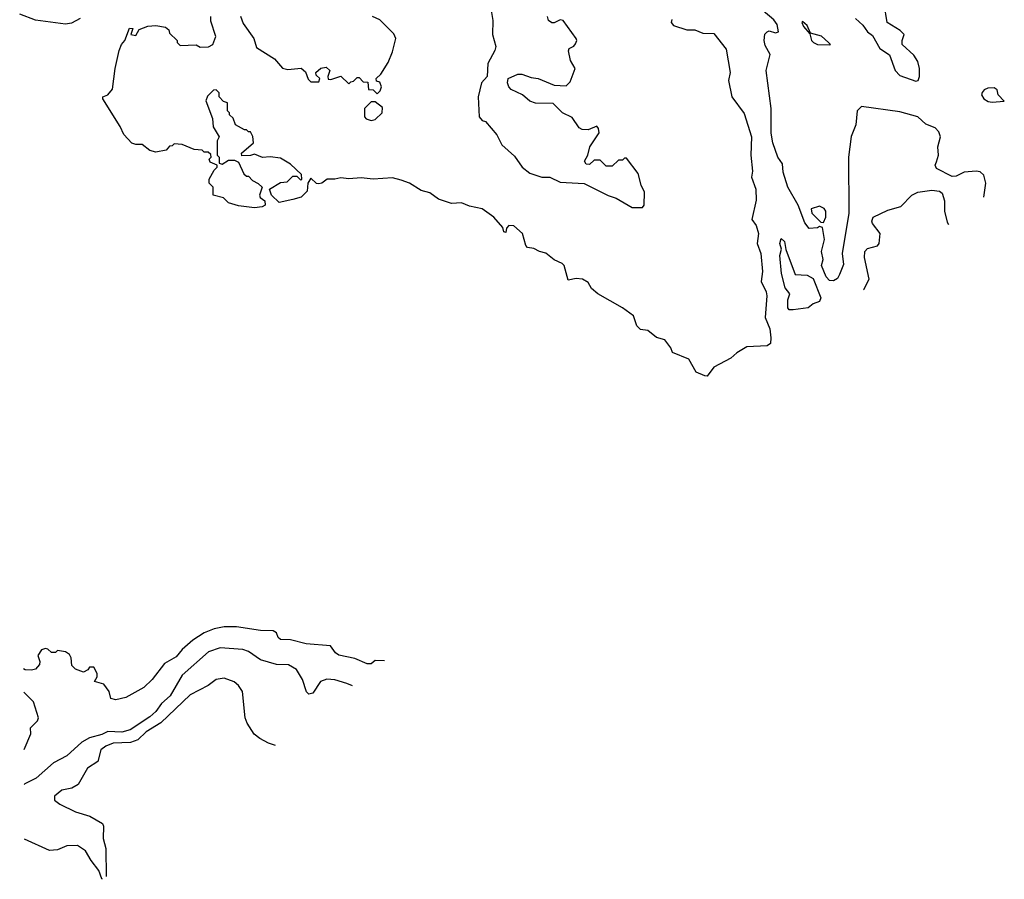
# Model space of a CAD drawing. Extents: x 2239805 to 2396427, y 665731 to 772158.
# Tile 198 of 256: x 2349777 to 2354675, y 665731 to 670008. Entities that reach past the tile are written whole.
import ezdxf

# ---------------------------------------------------------------- set-up
doc = ezdxf.new("R2010")
doc.units = 0

msp = doc.modelspace()

# ---------------------------------------------------------------- linework, layer by layer
at = {"layer": '0CON05XD'}
for points in [[(2352111.8, 670115), (2352130.8, 670005), (2352128.6, 669935), (2352145.8, 669874.2), (2352141.2, 669855), (2352105, 669790), (2352103.3, 669725), (2352074.2, 669695), (2352057.1, 669625), (2352063.3, 669525), (2352077.5, 669507.5), (2352095, 669501.2), (2352151.2, 669435), (2352175.5, 669385.5), (2352238.7, 669328.7), (2352276.2, 669275), (2352314.5, 669244.5), (2352375, 669224.3), (2352415, 669224.2), (2352465, 669200), (2352585, 669193.3), (2352705, 669133.3), (2352745, 669120), (2352824.1, 669074.1), (2352875, 669073.3)], [(2354572.6, 669125.7), (2354583.6, 669195), (2354573.5, 669235), (2354555, 669251.1), (2354535, 669254.7), (2354475, 669248.9), (2354435, 669229.2), (2354415, 669228.4), (2354337.4, 669267.4), (2354331.1, 669285), (2354338.2, 669301.8), (2354347.9, 669335), (2354344.6, 669375.4), (2354356.9, 669425), (2354349.7, 669449.7), (2354330.3, 669470.3), (2354285, 669488.8), (2354245, 669525.4), (2354155, 669549.4), (2353965, 669575.7), (2353942.5, 669555), (2353935.7, 669485), (2353912.4, 669427.6), (2353899.6, 669325), (2353900.9, 669045), (2353868.9, 668845), (2353875, 668790), (2353855, 668740), (2353845, 668721.2), (2353825, 668708.8), (2353805, 668711.2), (2353789.1, 668729.1), (2353766, 668785), (2353773.3, 668815), (2353766.2, 668855), (2353780, 668915), (2353770, 668975), (2353755, 668980), (2353745, 668972.5), (2353705, 668970), (2353682, 668998), (2353650, 669085), (2353597.7, 669175), (2353575, 669250), (2353571.2, 669291.2), (2353548.9, 669325), (2353524.2, 669395), (2353515.5, 669444.5), (2353515.7, 669565.7), (2353489.6, 669755), (2353510.8, 669835), (2353485, 669880), (2353480.6, 669905), (2353484.3, 669935.7), (2353495, 669947.5), (2353505, 669952.5), (2353537, 669943), (2353552.5, 669947.5), (2353545.6, 669985), (2353528.3, 670008.3), (2353475, 670052.5)], [(2353934, 670015), (2353970.8, 669980.8), (2353995, 669947.5), (2354019.6, 669929.6), (2354055.6, 669865), (2354103.3, 669833.3), (2354131.9, 669755), (2354155, 669730.7), (2354235, 669702), (2354246.7, 669705), (2354253.3, 669725), (2354253.3, 669765), (2354245, 669800), (2354225, 669832.5), (2354167.5, 669885), (2354166.7, 669905), (2354176.2, 669935), (2354156.7, 669955), (2354092.5, 669995), (2354077, 670087)], [(2350077.1, 670015), (2350035, 669991.5), (2350004.4, 669985.6), (2349855, 670005.5), (2349777.1, 670035.6)], [(2353020.7, 670009.3), (2353017.5, 669995), (2353029.3, 669979.3), (2353095, 669957.5), (2353135, 669958), (2353175, 669942), (2353229.5, 669939.5), (2353291.2, 669861.2), (2353311.2, 669745), (2353303.3, 669705), (2353320, 669625), (2353380.8, 669540.8), (2353416.9, 669425), (2353414.5, 669335), (2353422.2, 669255), (2353418.2, 669225), (2353438.4, 669165), (2353441.2, 669111.2), (2353419.4, 669015), (2353440.5, 668985), (2353451.5, 668945), (2353446.2, 668895), (2353463.1, 668845), (2353472, 668755), (2353465.8, 668705), (2353490.6, 668655), (2353494.4, 668635), (2353486.1, 668526.1), (2353509.4, 668469.4), (2353514.2, 668425), (2353512, 668398), (2353495, 668386), (2353395, 668380), (2353345, 668351.2), (2353315, 668324), (2353230.8, 668279.2), (2353196.7, 668235), (2353185, 668236.2), (2353142.5, 668255), (2353105, 668320), (2353025, 668352.5), (2353016.7, 668375), (2352985.8, 668415.8), (2352945, 668426.7), (2352901.7, 668461.7), (2352865, 668467.5), (2352847.5, 668485), (2352830, 668535), (2352775, 668574.3), (2352653.8, 668645), (2352621.2, 668671.2), (2352605, 668700), (2352577.3, 668717.3), (2352545, 668721.2), (2352505, 668712.5), (2352486.2, 668785), (2352475.8, 668795.8), (2352435, 668814.2), (2352395, 668847.5), (2352362.5, 668855), (2352335, 668870), (2352302.5, 668875), (2352294.2, 668884.2), (2352277.5, 668945), (2352235, 668982.5), (2352210, 668985), (2352198.3, 668971.7), (2352195, 668950), (2352185, 668952.5), (2352180, 668975), (2352136.4, 669026.4), (2352077.7, 669067.7), (2352015, 669080.4), (2351975, 669097.5), (2351925, 669094.6), (2351861.2, 669115), (2351817.1, 669147.1), (2351775, 669159.2), (2351715.6, 669195.6), (2351675, 669210.6), (2351632.3, 669222.3), (2351535, 669214.3), (2351475, 669222), (2351415, 669217.1), (2351375, 669222), (2351345, 669214.3), (2351305.8, 669214.2), (2351280, 669195), (2351265, 669191.2), (2351253.9, 669193.9), (2351225, 669220), (2351210, 669195), (2351207.5, 669155), (2351177.5, 669125), (2351135, 669113.3), (2351068.3, 669098.3), (2351030, 669135), (2351020, 669165), (2351075, 669197.5), (2351108.3, 669201.7), (2351135, 669230), (2351155, 669230), (2351175, 669210), (2351180, 669215), (2351178.3, 669238.3), (2351125, 669290), (2351075, 669320), (2351023.6, 669326.4), (2350985, 669323.3), (2350945, 669340), (2350925, 669332.5), (2350881.7, 669331.7), (2350880, 669345), (2350940, 669395), (2350937, 669427), (2350925, 669450), (2350915, 669450), (2350905, 669460), (2350895, 669460), (2350850, 669485), (2350838.3, 669518.3), (2350820, 669535), (2350820, 669545), (2350810, 669555), (2350810, 669595), (2350791.7, 669601.7), (2350770, 669625), (2350770, 669645), (2350755, 669660), (2350741.7, 669658.3), (2350711.7, 669628.3), (2350702.5, 669605), (2350737, 669517), (2350740, 669475), (2350770, 669425), (2350760, 669405), (2350760, 669335), (2350770, 669325), (2350770, 669295), (2350785, 669290), (2350815, 669310), (2350845, 669310), (2350865, 669300), (2350891.7, 669241.7), (2350905, 669230), (2350915, 669230), (2350935, 669207.5), (2350963.6, 669193.6), (2350982.5, 669175), (2350970, 669135), (2350973.6, 669123.6), (2350997, 669107), (2350997.5, 669085), (2350983, 669077), (2350945, 669072), (2350865, 669082), (2350815, 669097.5), (2350791.7, 669121.7), (2350740, 669135), (2350740, 669175), (2350720, 669195), (2350720, 669215), (2350745, 669260), (2350760, 669275), (2350760, 669285), (2350725, 669300), (2350720, 669315), (2350730, 669325), (2350728.3, 669338.3), (2350715, 669350), (2350695, 669350), (2350685, 669360), (2350645, 669362.5), (2350585, 669387.5), (2350545, 669390), (2350535, 669380), (2350521.7, 669378.3), (2350505, 669360), (2350455, 669350), (2350425, 669356.7), (2350387, 669387), (2350355, 669386.7), (2350335, 669393.8), (2350295, 669437.5), (2350277.3, 669477.3), (2350190, 669615), (2350190, 669625), (2350216.1, 669633.9), (2350238, 669662), (2350251.2, 669765), (2350271.2, 669855), (2350283.8, 669885), (2350300, 669905), (2350323, 669967), (2350340, 669965), (2350330, 669935), (2350355, 669930), (2350371.2, 669958.8), (2350415, 669976.2), (2350455, 669980), (2350501.7, 669971.7), (2350518.3, 669958.3), (2350521.7, 669941.7), (2350560, 669905), (2350560, 669895), (2350575, 669880), (2350655, 669882.5), (2350675, 669872.5), (2350717, 669873), (2350737.5, 669885), (2350752.5, 669925), (2350728.3, 670001.7), (2350727.5, 670025)], [(2350875.8, 670025.8), (2350889.3, 669989.3), (2350942.5, 669915), (2350955, 669870), (2351045, 669813.3), (2351085, 669767.5), (2351110.7, 669760.7), (2351177, 669767), (2351198.3, 669748.3), (2351211.7, 669711.7), (2351225, 669700), (2351265, 669700), (2351270, 669715), (2351251.7, 669731.7), (2351250, 669745), (2351275, 669767.5), (2351301.7, 669771.7), (2351320, 669755), (2351310, 669725), (2351311.7, 669711.7), (2351325, 669710), (2351375, 669727.5), (2351415, 669690), (2351425, 669700), (2351438.3, 669701.7), (2351455, 669720), (2351465, 669720), (2351485, 669700), (2351508.3, 669698.3), (2351511.7, 669661.7), (2351535, 669660), (2351555, 669640), (2351570, 669655), (2351577.5, 669675), (2351568.3, 669698.3), (2351551.7, 669701.7), (2351550, 669715), (2351573, 669737), (2351610, 669795), (2351631.7, 669848.3), (2351648.8, 669915), (2351637.7, 669937.7), (2351568.3, 670008.3), (2351532.5, 670025)], [(2352875, 669073.3), (2352883.3, 669085), (2352885, 669150), (2352868.8, 669185), (2352853.6, 669243.6), (2352795, 669320), (2352785, 669320), (2352775, 669310), (2352755, 669310), (2352725, 669280), (2352695, 669280), (2352665, 669310), (2352635, 669310), (2352611.7, 669288.3), (2352595, 669290), (2352587.5, 669305), (2352602.5, 669335), (2352612.5, 669375), (2352660, 669445), (2352657, 669467), (2352648.3, 669478.3), (2352605, 669460), (2352575, 669462.5), (2352560.7, 669470.7), (2352525, 669522.5), (2352477.5, 669545), (2352430.7, 669590.7), (2352342.3, 669592.3), (2352315, 669603.3), (2352277.5, 669635), (2352221.2, 669661.2), (2352210, 669675), (2352203.3, 669695), (2352207.5, 669715), (2352255, 669737.5), (2352275, 669737.5), (2352320.7, 669720.7), (2352356.4, 669716.4), (2352435, 669682.5), (2352495, 669680), (2352515, 669700), (2352540, 669765), (2352516.7, 669805), (2352507, 669853), (2352510, 669865), (2352533.6, 669876.4), (2352542.3, 669887.7), (2352548.8, 669905), (2352546, 669915), (2352480, 670005), (2352465, 670007.5), (2352435, 669992.5), (2352425, 669993.3), (2352407.5, 670005), (2352403.3, 670025)], [(2353805, 669882.5), (2353810, 669885), (2353801.2, 669895), (2353765, 669926.9), (2353711.7, 669941.7), (2353695, 669978.8), (2353670.7, 669999.3), (2353667.5, 669995), (2353676.2, 669975), (2353708.3, 669938.3), (2353716, 669905), (2353726, 669895), (2353745, 669884.4), (2353805, 669882.5)], [(2354615, 669597.8), (2354675, 669603.3), (2354643.9, 669633.9), (2354638.8, 669658.8), (2354625, 669670), (2354592.3, 669667.7), (2354575, 669660), (2354564.1, 669645.9), (2354562, 669635), (2354572.5, 669615), (2354595, 669601.5), (2354615, 669597.8)], [(2351525, 669507.5), (2351545, 669512.5), (2351580, 669545), (2351581.7, 669571.7), (2351545, 669600), (2351525, 669600), (2351493, 669567), (2351492.5, 669525), (2351500, 669515), (2351525, 669507.5)], [(2353977.5, 668664.8), (2353976.7, 668666.7), (2354002.2, 668717.8), (2353979.6, 668825), (2353981.5, 668855), (2353995, 668870), (2354045, 668883.3), (2354052.5, 668895), (2354056.7, 668945), (2354020, 668995), (2354016, 669006), (2354023.1, 669025), (2354095, 669060.4), (2354160.7, 669079.3), (2354214.4, 669135), (2354245, 669150), (2354315, 669160.9), (2354353.3, 669155), (2354365.3, 669145.3), (2354377.7, 669107.7), (2354378.2, 669055), (2354391.4, 669001.4), (2354396.9, 668989.6)], [(2353775, 669000), (2353786.7, 669025), (2353786.7, 669055), (2353779.3, 669069.3), (2353755, 669080), (2353715, 669067.5), (2353717.5, 669045), (2353761.7, 669001.7), (2353775, 669000)], [(2353605, 668564.3), (2353597.5, 668575), (2353598.8, 668615), (2353607.5, 668645), (2353584.3, 668675), (2353567.1, 668745), (2353558.2, 668835), (2353567, 668867), (2353558.1, 668895), (2353565, 668920), (2353581.4, 668905), (2353588, 668865), (2353635, 668740), (2353695, 668737.5), (2353725, 668720), (2353762.5, 668625), (2353755, 668606.2), (2353725, 668594.4), (2353698.8, 668575), (2353625, 668564.5), (2353605, 668564.3)], [(2351591.8, 666817.7), (2351545, 666820), (2351525, 666803.3), (2351505, 666803.8), (2351445, 666830), (2351365, 666846.7), (2351348.3, 666858.3), (2351323.3, 666893.3), (2351202.7, 666902.7), (2351125, 666923.3), (2351075, 666923.8), (2351063.3, 666935), (2351055, 666957.5), (2351038.3, 666968.3), (2350975, 666970), (2350855, 666986.9), (2350795, 666986.9), (2350745, 666977.8), (2350695, 666957.5), (2350638.5, 666921.5), (2350585.3, 666874.7), (2350555, 666837.5), (2350496.7, 666805), (2350436.2, 666725), (2350395, 666686), (2350305, 666636.7), (2350255, 666623.8), (2350230.7, 666630.7), (2350222.5, 666665), (2350195, 666702.5), (2350150, 666715), (2350161.7, 666738.3), (2350162.5, 666755), (2350146.4, 666786.4), (2350125, 666787.5), (2350116.4, 666773.6), (2350095, 666762.5), (2350055, 666776.7), (2350036.7, 666795), (2350033, 666833), (2350025, 666850), (2350005, 666862.5), (2349965, 666870), (2349955, 666860), (2349935, 666860), (2349917, 666877), (2349905, 666880), (2349885, 666872.5), (2349867.5, 666845), (2349877.5, 666815), (2349875, 666800), (2349855, 666777.5), (2349835, 666772.5), (2349805, 666773.8), (2349796.3, 666778.3)], [(2351432, 666693.9), (2351405, 666705.6), (2351345, 666724.5), (2351305, 666727.8), (2351274, 666715), (2351235, 666656.7), (2351215, 666653.3), (2351203.9, 666663.9), (2351184, 666725), (2351154, 666775), (2351115, 666798.1), (2351055, 666800.5), (2350975, 666822.5), (2350914.6, 666864.6), (2350887.5, 666875), (2350775, 666882.7), (2350716.2, 666863.8), (2350585, 666746.9), (2350526.4, 666645), (2350483.2, 666606.8), (2350455, 666565.6), (2350425, 666540), (2350326.2, 666475), (2350285, 666463.8), (2350215, 666466.7), (2350185, 666452.2), (2350124, 666436), (2350085.6, 666414.4), (2350011.2, 666345), (2349945, 666310.8), (2349858.8, 666235), (2349802.9, 666207.1), (2349799.7, 666202.5)], [(2351049.3, 666397.7), (2351015, 666408.8), (2350971.2, 666431.2), (2350944.2, 666454.2), (2350908.3, 666508.3), (2350898.8, 666535), (2350886, 666665), (2350866.2, 666695), (2350843.3, 666713.3), (2350795, 666732.5), (2350755, 666725.8), (2350714.6, 666695.4), (2350625, 666649.5), (2350479.9, 666510.1), (2350406.5, 666465), (2350365, 666426), (2350327.9, 666412.1), (2350241.7, 666408.3), (2350205, 666393.3), (2350181.4, 666375), (2350165, 666318), (2350114.2, 666285), (2350067.6, 666202.4), (2350035.8, 666184.2), (2349987.5, 666175), (2349950, 666145), (2349950, 666125), (2349976.2, 666105), (2350055, 666067.5), (2350125.5, 666045.5), (2350188.3, 666008.3), (2350193.3, 665995), (2350192, 665935), (2350206, 665885), (2350206.4, 665745.1)], [(2349798.7, 666377.1), (2349833.3, 666455), (2349830, 666485), (2349865, 666520), (2349870.8, 666535), (2349845, 666613.8), (2349797, 666662.3)], [(2350188.5, 665731.3), (2350185, 665733.3), (2350170, 665775), (2350132.5, 665825), (2350105, 665873.3), (2350065, 665900), (2350011.7, 665898.3), (2349965, 665877.5), (2349925, 665873.8), (2349801.3, 665930.3)]]:
    msp.add_lwpolyline(points, dxfattribs=at)

doc.saveas('drawing.dxf')
